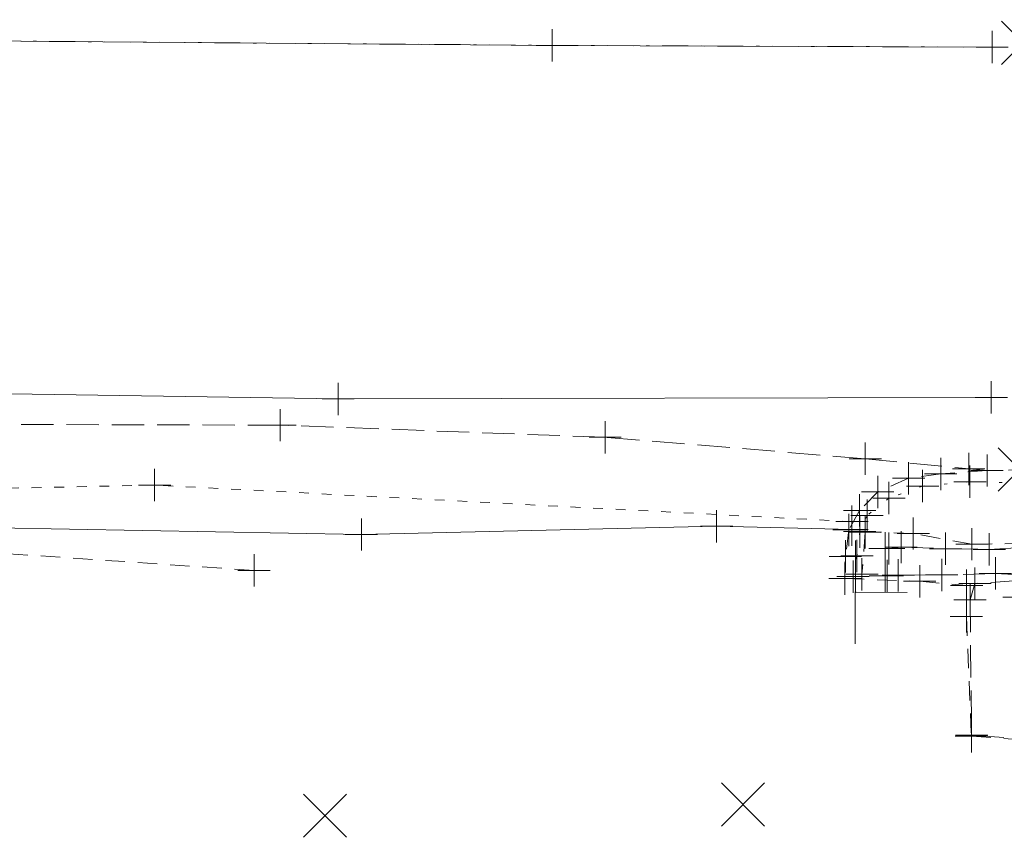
# Model space of a CAD drawing. Extents: x 146022 to 147316, y 438423 to 438809.
# Tile 10 of 256: x 146855 to 146885, y 438604 to 438629. Entities that reach past the tile are written whole.
import ezdxf

# ---------------------------------------------------------------- set-up
doc = ezdxf.new("R2010")
doc.units = 0
doc.header["$MEASUREMENT"] = 0
for name, pattern in [('CENTER LINE DOUBLE SOLID', [0]), ('DGN Style 1', [0.602689, 0.001003, -0.601686]), ('DGN Style 2', [1.00281, 0.601686, -0.401124]), ('DGN Style 3', [1.403934, 1.00281, -0.401124]), ('DGN Style 4', [1.605498, 0.802248, -0.401124, 0.001003, -0.401124]), ('DGN Style 5', [0.701967, 0.300843, -0.401124]), ('grrtex', [0])]:
    doc.linetypes.add(name, pattern=pattern)
for name, color, linetype, lineweight in [('BR_X_SV_Abut', 230, 'DGN Style 3', 0), ('PM_X_CL_Double_Solid', 40, 'CENTER LINE DOUBLE SOLID', 0), ('PM_X_Edge_Line', 40, 'Continuous', 0), ('PV_X_COP', 4, 'DGN Style 4', 0), ('PV_X_Curb', 120, 'DGN Style 1', 0), ('PV_X_Shoulder', 30, 'DGN Style 3', 0), ('PV_X_Shoulder_Aggregate', 30, 'DGN Style 5', 0), ('RD_X_GR_Rt', 97, 'grrtex', 0), ('SN_X_Public', 3, 'Continuous', 0), ('SN_X_Public (Construction)', 3, 'Continuous', 0), ('SV_X_Break_Lines', 4, 'DGN Style 2', 0), ('SV_X_Random_Point (Construction)', 7, 'Continuous', 0), ('SV_X_Top_of_Bank', 97, 'DGN Style 2', 0)]:
    doc.layers.add(name, color=color, linetype=linetype, lineweight=lineweight)
doc.layers.add('SV_X_Shot_Marker (Construction)', color=40, linetype='Continuous', lineweight=0, transparency=0.5)

# ---------------------------------------------------------------- blocks, each defined once
blk = doc.blocks.new('SVPT_227')
at = {"layer": 'SV_X_Shot_Marker (Construction)', "transparency": 33554495}
for p, q in [((0, 0.025), (0, -0.025)), ((-0.025, 0), (0.025, 0))]:
    blk.add_line(p, q, dxfattribs=at)
blk.add_point((0, 0), dxfattribs=at)
blk = doc.blocks.new('SVPT_228')
at = {"layer": 'SV_X_Shot_Marker (Construction)', "transparency": 33554495}
for p, q in [((0, 0.025), (0, -0.025)), ((-0.025, 0), (0.025, 0))]:
    blk.add_line(p, q, dxfattribs=at)
blk.add_point((0, 0), dxfattribs=at)
blk = doc.blocks.new('SVPT_229')
at = {"layer": 'SV_X_Shot_Marker (Construction)', "transparency": 33554495}
for p, q in [((0, 0.025), (0, -0.025)), ((-0.025, 0), (0.025, 0))]:
    blk.add_line(p, q, dxfattribs=at)
blk.add_point((0, 0), dxfattribs=at)
blk = doc.blocks.new('SVPT_230')
at = {"layer": 'SV_X_Shot_Marker (Construction)', "transparency": 33554495}
for p, q in [((0, 0.025), (0, -0.025)), ((-0.025, 0), (0.025, 0))]:
    blk.add_line(p, q, dxfattribs=at)
blk.add_point((0, 0), dxfattribs=at)
blk = doc.blocks.new('SVPT_231')
at = {"layer": 'SV_X_Shot_Marker (Construction)', "transparency": 33554495}
for p, q in [((0, 0.025), (0, -0.025)), ((-0.025, 0), (0.025, 0))]:
    blk.add_line(p, q, dxfattribs=at)
blk.add_point((0, 0), dxfattribs=at)
blk = doc.blocks.new('SVPT_232')
at = {"layer": 'SV_X_Shot_Marker (Construction)', "transparency": 33554495}
for p, q in [((0, 0.025), (0, -0.025)), ((-0.025, 0), (0.025, 0))]:
    blk.add_line(p, q, dxfattribs=at)
blk.add_point((0, 0), dxfattribs=at)
blk = doc.blocks.new('SVPT_233')
at = {"layer": 'SV_X_Shot_Marker (Construction)', "transparency": 33554495}
for p, q in [((0, 0.025), (0, -0.025)), ((-0.025, 0), (0.025, 0))]:
    blk.add_line(p, q, dxfattribs=at)
blk.add_point((0, 0), dxfattribs=at)
blk = doc.blocks.new('SVPT_254')
at = {"layer": 'SV_X_Shot_Marker (Construction)', "transparency": 33554495}
for p, q in [((0, 0.025), (0, -0.025)), ((-0.025, 0), (0.025, 0))]:
    blk.add_line(p, q, dxfattribs=at)
blk.add_point((0, 0), dxfattribs=at)
blk = doc.blocks.new('SVPT_255')
at = {"layer": 'SV_X_Shot_Marker (Construction)', "transparency": 33554495}
for p, q in [((0, 0.025), (0, -0.025)), ((-0.025, 0), (0.025, 0))]:
    blk.add_line(p, q, dxfattribs=at)
blk.add_point((0, 0), dxfattribs=at)
blk = doc.blocks.new('SGN1P_7')
at = {"layer": 'SN_X_Public', "color": 3, "linetype": 'Continuous', "lineweight": 0}
for p, q in [((0, 0.08), (0, -0.08)), ((0, 0), (-0.08, 0))]:
    blk.add_line(p, q, dxfattribs=at)
at = {"layer": 'SN_X_Public (Construction)', "color": 3, "linetype": 'Continuous', "lineweight": 30}
blk.add_point((0, 0), dxfattribs=at)
blk = doc.blocks.new('SVPT_256')
at = {"layer": 'SV_X_Shot_Marker (Construction)', "transparency": 33554495}
for p, q in [((0, 0.025), (0, -0.025)), ((-0.025, 0), (0.025, 0))]:
    blk.add_line(p, q, dxfattribs=at)
blk.add_point((0, 0), dxfattribs=at)
blk = doc.blocks.new('SVPT_257')
at = {"layer": 'SV_X_Shot_Marker (Construction)', "transparency": 33554495}
for p, q in [((0, 0.025), (0, -0.025)), ((-0.025, 0), (0.025, 0))]:
    blk.add_line(p, q, dxfattribs=at)
blk.add_point((0, 0), dxfattribs=at)
blk = doc.blocks.new('SVPT_327')
at = {"layer": 'SV_X_Shot_Marker (Construction)', "transparency": 33554495}
for p, q in [((0, 0.025), (0, -0.025)), ((-0.025, 0), (0.025, 0))]:
    blk.add_line(p, q, dxfattribs=at)
blk.add_point((0, 0), dxfattribs=at)
blk = doc.blocks.new('X_30')
at = {"layer": 'SV_X_Random_Point (Construction)', "color": 7, "linetype": 'Continuous', "lineweight": 0, "transparency": 33554559}
for p, q in [((-0.0333, -0.0334), (0.0333, 0.0334)), ((-0.0333, 0.0334), (0.0333, -0.0334))]:
    blk.add_line(p, q, dxfattribs=at)
blk = doc.blocks.new('X_31')
at = {"layer": 'SV_X_Random_Point (Construction)', "color": 7, "linetype": 'Continuous', "lineweight": 0, "transparency": 33554559}
for p, q in [((-0.0333, -0.0334), (0.0333, 0.0334)), ((-0.0333, 0.0334), (0.0333, -0.0334))]:
    blk.add_line(p, q, dxfattribs=at)
blk = doc.blocks.new('SVPT_398')
at = {"layer": 'SV_X_Shot_Marker (Construction)', "transparency": 33554495}
for p, q in [((0, 0.025), (0, -0.025)), ((-0.025, 0), (0.025, 0))]:
    blk.add_line(p, q, dxfattribs=at)
blk.add_point((0, 0), dxfattribs=at)
blk = doc.blocks.new('SVPT_399')
at = {"layer": 'SV_X_Shot_Marker (Construction)', "transparency": 33554495}
for p, q in [((0, 0.025), (0, -0.025)), ((-0.025, 0), (0.025, 0))]:
    blk.add_line(p, q, dxfattribs=at)
blk.add_point((0, 0), dxfattribs=at)
blk = doc.blocks.new('SVPT_400')
at = {"layer": 'SV_X_Shot_Marker (Construction)', "transparency": 33554495}
for p, q in [((0, 0.025), (0, -0.025)), ((-0.025, 0), (0.025, 0))]:
    blk.add_line(p, q, dxfattribs=at)
blk.add_point((0, 0), dxfattribs=at)
blk = doc.blocks.new('SVPT_401')
at = {"layer": 'SV_X_Shot_Marker (Construction)', "transparency": 33554495}
for p, q in [((0, 0.025), (0, -0.025)), ((-0.025, 0), (0.025, 0))]:
    blk.add_line(p, q, dxfattribs=at)
blk.add_point((0, 0), dxfattribs=at)
blk = doc.blocks.new('SVPT_520')
at = {"layer": 'SV_X_Shot_Marker (Construction)', "transparency": 33554495}
for p, q in [((0, 0.025), (0, -0.025)), ((-0.025, 0), (0.025, 0))]:
    blk.add_line(p, q, dxfattribs=at)
blk.add_point((0, 0), dxfattribs=at)
blk = doc.blocks.new('SVPT_521')
at = {"layer": 'SV_X_Shot_Marker (Construction)', "transparency": 33554495}
for p, q in [((0, 0.025), (0, -0.025)), ((-0.025, 0), (0.025, 0))]:
    blk.add_line(p, q, dxfattribs=at)
blk.add_point((0, 0), dxfattribs=at)
blk = doc.blocks.new('SVPT_522')
at = {"layer": 'SV_X_Shot_Marker (Construction)', "transparency": 33554495}
for p, q in [((0, 0.025), (0, -0.025)), ((-0.025, 0), (0.025, 0))]:
    blk.add_line(p, q, dxfattribs=at)
blk.add_point((0, 0), dxfattribs=at)
blk = doc.blocks.new('SVPT_523')
at = {"layer": 'SV_X_Shot_Marker (Construction)', "transparency": 33554495}
for p, q in [((0, 0.025), (0, -0.025)), ((-0.025, 0), (0.025, 0))]:
    blk.add_line(p, q, dxfattribs=at)
blk.add_point((0, 0), dxfattribs=at)
blk = doc.blocks.new('SVPT_524')
at = {"layer": 'SV_X_Shot_Marker (Construction)', "transparency": 33554495}
for p, q in [((0, 0.025), (0, -0.025)), ((-0.025, 0), (0.025, 0))]:
    blk.add_line(p, q, dxfattribs=at)
blk.add_point((0, 0), dxfattribs=at)
blk = doc.blocks.new('SVPT_525')
at = {"layer": 'SV_X_Shot_Marker (Construction)', "transparency": 33554495}
for p, q in [((0, 0.025), (0, -0.025)), ((-0.025, 0), (0.025, 0))]:
    blk.add_line(p, q, dxfattribs=at)
blk.add_point((0, 0), dxfattribs=at)
blk = doc.blocks.new('SVPT_526')
at = {"layer": 'SV_X_Shot_Marker (Construction)', "transparency": 33554495}
for p, q in [((0, 0.025), (0, -0.025)), ((-0.025, 0), (0.025, 0))]:
    blk.add_line(p, q, dxfattribs=at)
blk.add_point((0, 0), dxfattribs=at)
blk = doc.blocks.new('SVPT_527')
at = {"layer": 'SV_X_Shot_Marker (Construction)', "transparency": 33554495}
for p, q in [((0, 0.025), (0, -0.025)), ((-0.025, 0), (0.025, 0))]:
    blk.add_line(p, q, dxfattribs=at)
blk.add_point((0, 0), dxfattribs=at)
blk = doc.blocks.new('SVPT_528')
at = {"layer": 'SV_X_Shot_Marker (Construction)', "transparency": 33554495}
for p, q in [((0, 0.025), (0, -0.025)), ((-0.025, 0), (0.025, 0))]:
    blk.add_line(p, q, dxfattribs=at)
blk.add_point((0, 0), dxfattribs=at)
blk = doc.blocks.new('SVPT_529')
at = {"layer": 'SV_X_Shot_Marker (Construction)', "transparency": 33554495}
for p, q in [((0, 0.025), (0, -0.025)), ((-0.025, 0), (0.025, 0))]:
    blk.add_line(p, q, dxfattribs=at)
blk.add_point((0, 0), dxfattribs=at)
blk = doc.blocks.new('SVPT_542')
at = {"layer": 'SV_X_Shot_Marker (Construction)', "transparency": 33554495}
for p, q in [((0, 0.025), (0, -0.025)), ((-0.025, 0), (0.025, 0))]:
    blk.add_line(p, q, dxfattribs=at)
blk.add_point((0, 0), dxfattribs=at)
blk = doc.blocks.new('SVPT_543')
at = {"layer": 'SV_X_Shot_Marker (Construction)', "transparency": 33554495}
for p, q in [((0, 0.025), (0, -0.025)), ((-0.025, 0), (0.025, 0))]:
    blk.add_line(p, q, dxfattribs=at)
blk.add_point((0, 0), dxfattribs=at)
blk = doc.blocks.new('SVPT_544')
at = {"layer": 'SV_X_Shot_Marker (Construction)', "transparency": 33554495}
for p, q in [((0, 0.025), (0, -0.025)), ((-0.025, 0), (0.025, 0))]:
    blk.add_line(p, q, dxfattribs=at)
blk.add_point((0, 0), dxfattribs=at)
blk = doc.blocks.new('SVPT_545')
at = {"layer": 'SV_X_Shot_Marker (Construction)', "transparency": 33554495}
for p, q in [((0, 0.025), (0, -0.025)), ((-0.025, 0), (0.025, 0))]:
    blk.add_line(p, q, dxfattribs=at)
blk.add_point((0, 0), dxfattribs=at)
blk = doc.blocks.new('SVPT_546')
at = {"layer": 'SV_X_Shot_Marker (Construction)', "transparency": 33554495}
for p, q in [((0, 0.025), (0, -0.025)), ((-0.025, 0), (0.025, 0))]:
    blk.add_line(p, q, dxfattribs=at)
blk.add_point((0, 0), dxfattribs=at)
blk = doc.blocks.new('SVPT_547')
at = {"layer": 'SV_X_Shot_Marker (Construction)', "transparency": 33554495}
for p, q in [((0, 0.025), (0, -0.025)), ((-0.025, 0), (0.025, 0))]:
    blk.add_line(p, q, dxfattribs=at)
blk.add_point((0, 0), dxfattribs=at)
blk = doc.blocks.new('SVPT_548')
at = {"layer": 'SV_X_Shot_Marker (Construction)', "transparency": 33554495}
for p, q in [((0, 0.025), (0, -0.025)), ((-0.025, 0), (0.025, 0))]:
    blk.add_line(p, q, dxfattribs=at)
blk.add_point((0, 0), dxfattribs=at)
blk = doc.blocks.new('SVPT_549')
at = {"layer": 'SV_X_Shot_Marker (Construction)', "transparency": 33554495}
for p, q in [((0, 0.025), (0, -0.025)), ((-0.025, 0), (0.025, 0))]:
    blk.add_line(p, q, dxfattribs=at)
blk.add_point((0, 0), dxfattribs=at)
blk = doc.blocks.new('SVPT_550')
at = {"layer": 'SV_X_Shot_Marker (Construction)', "transparency": 33554495}
for p, q in [((0, 0.025), (0, -0.025)), ((-0.025, 0), (0.025, 0))]:
    blk.add_line(p, q, dxfattribs=at)
blk.add_point((0, 0), dxfattribs=at)
blk = doc.blocks.new('SVPT_551')
at = {"layer": 'SV_X_Shot_Marker (Construction)', "transparency": 33554495}
for p, q in [((0, 0.025), (0, -0.025)), ((-0.025, 0), (0.025, 0))]:
    blk.add_line(p, q, dxfattribs=at)
blk.add_point((0, 0), dxfattribs=at)
blk = doc.blocks.new('SVPT_552')
at = {"layer": 'SV_X_Shot_Marker (Construction)', "transparency": 33554495}
for p, q in [((0, 0.025), (0, -0.025)), ((-0.025, 0), (0.025, 0))]:
    blk.add_line(p, q, dxfattribs=at)
blk.add_point((0, 0), dxfattribs=at)
blk = doc.blocks.new('SVPT_553')
at = {"layer": 'SV_X_Shot_Marker (Construction)', "transparency": 33554495}
for p, q in [((0, 0.025), (0, -0.025)), ((-0.025, 0), (0.025, 0))]:
    blk.add_line(p, q, dxfattribs=at)
blk.add_point((0, 0), dxfattribs=at)
blk = doc.blocks.new('SVPT_555')
at = {"layer": 'SV_X_Shot_Marker (Construction)', "transparency": 33554495}
for p, q in [((0, 0.025), (0, -0.025)), ((-0.025, 0), (0.025, 0))]:
    blk.add_line(p, q, dxfattribs=at)
blk.add_point((0, 0), dxfattribs=at)
blk = doc.blocks.new('SVPT_556')
at = {"layer": 'SV_X_Shot_Marker (Construction)', "transparency": 33554495}
for p, q in [((0, 0.025), (0, -0.025)), ((-0.025, 0), (0.025, 0))]:
    blk.add_line(p, q, dxfattribs=at)
blk.add_point((0, 0), dxfattribs=at)
blk = doc.blocks.new('SVPT_557')
at = {"layer": 'SV_X_Shot_Marker (Construction)', "transparency": 33554495}
for p, q in [((0, 0.025), (0, -0.025)), ((-0.025, 0), (0.025, 0))]:
    blk.add_line(p, q, dxfattribs=at)
blk.add_point((0, 0), dxfattribs=at)
blk = doc.blocks.new('SVPT_559')
at = {"layer": 'SV_X_Shot_Marker (Construction)', "transparency": 33554495}
for p, q in [((0, 0.025), (0, -0.025)), ((-0.025, 0), (0.025, 0))]:
    blk.add_line(p, q, dxfattribs=at)
blk.add_point((0, 0), dxfattribs=at)
blk = doc.blocks.new('SVPT_562')
at = {"layer": 'SV_X_Shot_Marker (Construction)', "transparency": 33554495}
for p, q in [((0, 0.025), (0, -0.025)), ((-0.025, 0), (0.025, 0))]:
    blk.add_line(p, q, dxfattribs=at)
blk.add_point((0, 0), dxfattribs=at)
blk = doc.blocks.new('SVPT_563')
at = {"layer": 'SV_X_Shot_Marker (Construction)', "transparency": 33554495}
for p, q in [((0, 0.025), (0, -0.025)), ((-0.025, 0), (0.025, 0))]:
    blk.add_line(p, q, dxfattribs=at)
blk.add_point((0, 0), dxfattribs=at)
blk = doc.blocks.new('SVPT_564')
at = {"layer": 'SV_X_Shot_Marker (Construction)', "transparency": 33554495}
for p, q in [((0, 0.025), (0, -0.025)), ((-0.025, 0), (0.025, 0))]:
    blk.add_line(p, q, dxfattribs=at)
blk.add_point((0, 0), dxfattribs=at)
blk = doc.blocks.new('SVPT_565')
at = {"layer": 'SV_X_Shot_Marker (Construction)', "transparency": 33554495}
for p, q in [((0, 0.025), (0, -0.025)), ((-0.025, 0), (0.025, 0))]:
    blk.add_line(p, q, dxfattribs=at)
blk.add_point((0, 0), dxfattribs=at)
blk = doc.blocks.new('SVPT_566')
at = {"layer": 'SV_X_Shot_Marker (Construction)', "transparency": 33554495}
for p, q in [((0, 0.025), (0, -0.025)), ((-0.025, 0), (0.025, 0))]:
    blk.add_line(p, q, dxfattribs=at)
blk.add_point((0, 0), dxfattribs=at)
blk = doc.blocks.new('SVPT_567')
at = {"layer": 'SV_X_Shot_Marker (Construction)', "transparency": 33554495}
for p, q in [((0, 0.025), (0, -0.025)), ((-0.025, 0), (0.025, 0))]:
    blk.add_line(p, q, dxfattribs=at)
blk.add_point((0, 0), dxfattribs=at)
blk = doc.blocks.new('SVPT_568')
at = {"layer": 'SV_X_Shot_Marker (Construction)', "transparency": 33554495}
for p, q in [((0, 0.025), (0, -0.025)), ((-0.025, 0), (0.025, 0))]:
    blk.add_line(p, q, dxfattribs=at)
blk.add_point((0, 0), dxfattribs=at)
blk = doc.blocks.new('SVPT_570')
at = {"layer": 'SV_X_Shot_Marker (Construction)', "transparency": 33554495}
for p, q in [((0, 0.025), (0, -0.025)), ((-0.025, 0), (0.025, 0))]:
    blk.add_line(p, q, dxfattribs=at)
blk.add_point((0, 0), dxfattribs=at)
blk = doc.blocks.new('SVPT_571')
at = {"layer": 'SV_X_Shot_Marker (Construction)', "transparency": 33554495}
for p, q in [((0, 0.025), (0, -0.025)), ((-0.025, 0), (0.025, 0))]:
    blk.add_line(p, q, dxfattribs=at)
blk.add_point((0, 0), dxfattribs=at)
blk = doc.blocks.new('SVPT_572')
at = {"layer": 'SV_X_Shot_Marker (Construction)', "transparency": 33554495}
for p, q in [((0, 0.025), (0, -0.025)), ((-0.025, 0), (0.025, 0))]:
    blk.add_line(p, q, dxfattribs=at)
blk.add_point((0, 0), dxfattribs=at)
blk = doc.blocks.new('SVPT_573')
at = {"layer": 'SV_X_Shot_Marker (Construction)', "transparency": 33554495}
for p, q in [((0, 0.025), (0, -0.025)), ((-0.025, 0), (0.025, 0))]:
    blk.add_line(p, q, dxfattribs=at)
blk.add_point((0, 0), dxfattribs=at)
blk = doc.blocks.new('X_103')
at = {"layer": 'SV_X_Random_Point (Construction)', "color": 7, "linetype": 'Continuous', "lineweight": 0, "transparency": 33554559}
for p, q in [((-0.0333, -0.0334), (0.0333, 0.0334)), ((-0.0333, 0.0334), (0.0333, -0.0334))]:
    blk.add_line(p, q, dxfattribs=at)
blk = doc.blocks.new('X_104')
at = {"layer": 'SV_X_Random_Point (Construction)', "color": 7, "linetype": 'Continuous', "lineweight": 0, "transparency": 33554559}
for p, q in [((-0.0333, -0.0334), (0.0333, 0.0334)), ((-0.0333, 0.0334), (0.0333, -0.0334))]:
    blk.add_line(p, q, dxfattribs=at)

msp = doc.modelspace()

# ---------------------------------------------------------------- linework, layer by layer
at = {"layer": 'BR_X_SV_Abut'}
for points in [[(146886, 438611.627, 1142.484), (146885.051, 438611.683, 1142.467), (146883.389, 438611.637, 1142.123), (146882.044, 438611.627, 1141.778), (146881.702, 438611.609, 1141.42), (146881.64, 438611.613, 1141.101), (146881.634, 438612.459, 1141.145), (146881.75, 438612.457, 1141.625), (146882.132, 438612.498, 1141.842), (146883.509, 438612.451, 1142.152), (146884.863, 438612.428, 1142.422), (146885.988, 438612.489, 1142.457)], [(146884.415, 438611.373, 1139.735), (146884.268, 438610.863, 1139.725), (146884.315, 438606.675, 1136.355), (146885.831, 438606.573, 1136.261), (146885.778, 438610.952, 1139.734), (146885.908, 438611.477, 1139.729)]]:
    msp.add_polyline3d(points, close=True, dxfattribs=at)
at = {"layer": 'PM_X_CL_Double_Solid'}
msp.add_polyline3d([(146831.145, 438628.112, 1140.386), (146852.337, 438628.189, 1139.98), (146871.325, 438628.037, 1139.478), (146884.951, 438627.983, 1139.185)], dxfattribs=at)
at = {"layer": 'PM_X_Edge_Line', "color": 7}
msp.add_polyline3d([(146713.715, 438618.074, 1141.497), (146735.143, 438617.997, 1141.285), (146754.449, 438617.899, 1141.042), (146773.638, 438617.848, 1140.762), (146792.72, 438617.745, 1140.634), (146811.306, 438617.621, 1140.579), (146829.272, 438617.49, 1140.346), (146847.09, 438617.363, 1139.975), (146864.693, 438617.087, 1139.532), (146884.923, 438617.136, 1139.016)], dxfattribs=at)
at = {"layer": 'PV_X_COP'}
msp.add_polyline3d([(146713.183, 438628.764, 1141.569), (146729.914, 438628.833, 1141.394), (146747.573, 438628.634, 1141.223), (146761.091, 438628.663, 1141.082), (146775.733, 438628.681, 1140.945), (146793.957, 438628.533, 1140.866), (146798.02, 438628.441, 1140.825), (146811.743, 438628.403, 1140.657), (146831.145, 438628.112, 1140.386), (146852.337, 438628.189, 1139.98), (146871.325, 438628.037, 1139.478), (146884.951, 438627.983, 1139.185)], dxfattribs=at)
at = {"layer": 'PV_X_Curb'}
msp.add_polyline3d([(146885.965, 438614.486, 1139.693), (146884.261, 438614.523, 1139.732), (146882.794, 438614.39, 1139.737), (146881.753, 438614.018, 1139.582), (146881.075, 438613.477, 1139.748), (146880.848, 438612.982, 1139.758), (146880.76, 438612.225, 1139.798), (146880.644, 438611.588, 1139.799)], dxfattribs=at)
at = {"layer": 'PV_X_Shoulder'}
msp.add_polyline3d([(146884.793, 438614.872, 1138.994), (146881.018, 438615.235, 1139.123), (146872.964, 438615.901, 1139.275), (146862.894, 438616.276, 1139.556), (146849.71, 438616.307, 1139.887), (146838.348, 438616.196, 1140.129), (146827.298, 438616.02, 1140.364), (146814.482, 438615.971, 1140.507), (146799.995, 438615.477, 1140.533), (146789.992, 438615.811, 1140.563), (146782.384, 438616.36, 1140.6), (146769.011, 438616.718, 1140.774), (146756.733, 438616.997, 1140.966), (146743.812, 438617.192, 1141.128), (146729.197, 438617.471, 1141.273), (146713.724, 438617.452, 1141.439)], dxfattribs=at)
at = {"layer": 'PV_X_Shoulder_Aggregate'}
msp.add_polyline3d([(146880.607, 438613.289, 1139.156), (146859.008, 438614.42, 1139.556), (146846.873, 438614.164, 1139.869), (146832.57, 438613.885, 1140.168), (146818.521, 438613.924, 1140.381)], dxfattribs=at)
at = {"layer": 'RD_X_GR_Rt'}
msp.add_polyline3d([(146819.649, 438608.294, 1140.083), (146823.328, 438610.739, 1140.233), (146826.176, 438611.836, 1140.253), (146832.382, 438613.057, 1140.159), (146841.576, 438613.29, 1140.052), (146854.1, 438613.1, 1139.746), (146865.411, 438612.89, 1139.369), (146876.413, 438613.147, 1139.027), (146880.608, 438613.042, 1139.092)], dxfattribs=at)
at = {"layer": 'SV_X_Break_Lines'}
for points in [[(146886.057, 438614.895, 1138.968), (146884.793, 438614.872, 1138.994), (146883.356, 438614.768, 1139.028), (146882.362, 438614.63, 1139.005), (146881.408, 438614.209, 1139.05), (146880.846, 438613.637, 1139.058), (146880.514, 438613.03, 1139.052), (146880.404, 438612.21, 1138.919), (146880.388, 438611.525, 1138.823), (146882.706, 438611.443, 1138.113), (146884.16, 438611.307, 1137.905), (146884.154, 438610.354, 1137.755), (146884.309, 438606.643, 1135.782), (146885.856, 438606.534, 1138.113)], [(146885.949, 438612.607, 1139.75), (146884.323, 438612.59, 1139.752), (146882.506, 438612.921, 1139.747), (146881.022, 438612.96, 1139.771), (146880.916, 438611.659, 1139.83)]]:
    msp.add_polyline3d(points, dxfattribs=at)
at = {"layer": 'SV_X_Top_of_Bank'}
msp.add_polyline3d([(146862.086, 438611.777, 1139.21), (146852.296, 438612.442, 1139.702), (146840.758, 438612.167, 1139.969), (146830.463, 438612.427, 1140.137), (146824.492, 438610.317, 1140.132), (146820.824, 438607.424, 1139.028)], dxfattribs=at)

# ---------------------------------------------------------------- block references
at = {"layer": 'SN_X_Public', "color": 3, "linetype": 'Continuous', "lineweight": 0, "xscale": 20, "yscale": 20, "zscale": 20, "rotation": 179.7888804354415}
msp.add_blockref('SGN1P_7', (146880.716, 438611.101, 1138.627), dxfattribs=at)
at = {"layer": 'SV_X_Random_Point (Construction)', "color": 7, "linetype": 'Continuous', "lineweight": 0, "transparency": 33554559, "xscale": 20, "yscale": 20, "zscale": 20}
for name, p in [('X_103', (146885.908, 438628.115, 1139.167)), ('X_104', (146885.807, 438614.902, 1138.978)), ('X_31', (146877.234, 438604.529, 1137.187)), ('X_30', (146864.289, 438604.18, 1137.834))]:
    msp.add_blockref(name, p, dxfattribs=at)
at = {"layer": 'SV_X_Shot_Marker (Construction)', "transparency": 33554495, "xscale": 20, "yscale": 20, "zscale": 20}
for name, p in [('SVPT_398', (146871.325, 438628.037, 1139.478)), ('SVPT_399', (146871.325, 438628.037, 1139.478)), ('SVPT_400', (146884.951, 438627.983, 1139.185)), ('SVPT_401', (146884.951, 438627.983, 1139.185)), ('SVPT_254', (146864.693, 438617.087, 1139.532)), ('SVPT_255', (146884.923, 438617.136, 1139.016)), ('SVPT_233', (146862.894, 438616.276, 1139.556)), ('SVPT_232', (146872.964, 438615.901, 1139.275)), ('SVPT_231', (146881.018, 438615.235, 1139.123)), ('SVPT_542', (146884.226, 438614.921, 1139.005)), ('SVPT_544', (146882.362, 438614.63, 1139.005)), ('SVPT_543', (146883.356, 438614.768, 1139.028)), ('SVPT_230', (146884.793, 438614.872, 1138.994)), ('SVPT_257', (146859.008, 438614.42, 1139.556)), ('SVPT_563', (146882.794, 438614.39, 1139.737)), ('SVPT_562', (146884.261, 438614.523, 1139.732)), ('SVPT_545', (146881.408, 438614.209, 1139.05)), ('SVPT_564', (146881.753, 438614.018, 1139.582)), ('SVPT_546', (146880.846, 438613.637, 1139.058)), ('SVPT_565', (146881.075, 438613.477, 1139.748)), ('SVPT_228', (146876.413, 438613.147, 1139.027)), ('SVPT_256', (146880.607, 438613.289, 1139.156)), ('SVPT_227', (146865.411, 438612.89, 1139.369)), ('SVPT_547', (146880.514, 438613.03, 1139.052)), ('SVPT_229', (146880.608, 438613.042, 1139.092)), ('SVPT_566', (146880.848, 438612.982, 1139.758)), ('SVPT_572', (146881.022, 438612.96, 1139.771)), ('SVPT_571', (146882.506, 438612.921, 1139.747)), ('SVPT_525', (146881.634, 438612.459, 1141.145)), ('SVPT_526', (146881.75, 438612.457, 1141.625)), ('SVPT_527', (146882.132, 438612.498, 1141.842)), ('SVPT_528', (146883.509, 438612.451, 1142.152)), ('SVPT_570', (146884.323, 438612.59, 1139.752)), ('SVPT_548', (146880.404, 438612.21, 1138.919)), ('SVPT_567', (146880.76, 438612.225, 1139.798)), ('SVPT_529', (146884.863, 438612.428, 1142.422)), ('SVPT_327', (146862.086, 438611.777, 1139.21)), ('SVPT_568', (146880.644, 438611.588, 1139.799)), ('SVPT_573', (146880.916, 438611.659, 1139.83)), ('SVPT_524', (146881.64, 438611.613, 1141.101)), ('SVPT_523', (146881.702, 438611.609, 1141.42)), ('SVPT_522', (146882.044, 438611.627, 1141.778)), ('SVPT_521', (146883.389, 438611.637, 1142.123)), ('SVPT_520', (146885.051, 438611.683, 1142.467)), ('SVPT_549', (146880.388, 438611.525, 1138.823)), ('SVPT_550', (146882.706, 438611.443, 1138.113)), ('SVPT_551', (146884.16, 438611.307, 1137.905)), ('SVPT_555', (146884.415, 438611.373, 1139.735)), ('SVPT_559', (146885.778, 438610.952, 1139.734)), ('SVPT_556', (146884.268, 438610.863, 1139.725)), ('SVPT_552', (146884.154, 438610.354, 1137.755)), ('SVPT_557', (146884.315, 438606.675, 1136.355)), ('SVPT_553', (146884.309, 438606.643, 1135.782))]:
    msp.add_blockref(name, p, dxfattribs=at)

doc.saveas('drawing.dxf')
